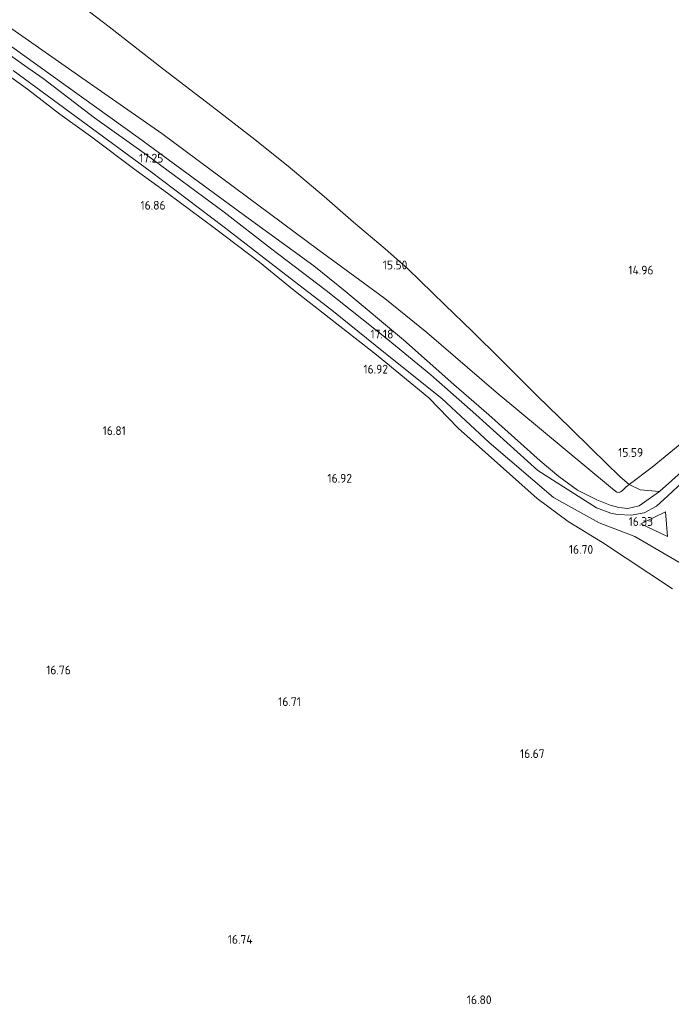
# Model space of a CAD drawing. Extents: x 196936 to 200438, y 361224 to 364196.
# Tile 167 of 256: x 199343 to 199477, y 362025 to 362227. Entities that reach past the tile are written whole.
import ezdxf
from ezdxf.enums import TextEntityAlignment as Align

# ---------------------------------------------------------------- set-up
doc = ezdxf.new("R2010")
doc.units = 0
for name, color, linetype, lineweight in [('B-ME-GR-BOUWLAND_AKKERBOUW-GV', 80, 'Continuous', 13), ('B-ME-GR-GRAS-GV', 60, 'Continuous', 13), ('B-ME-GW-TALUD_KRUIN-G', 90, 'Continuous', 18), ('B-ME-GW-TALUD_TEEN-G', 90, 'Continuous', 18), ('B-ME-IE-TERREINAFSCHEIDING_KUNSTMATIG_HEKWERK-G', 20, 'IE-TERREINAFSCHEIDING-KUNSTMATIG', 18), ('B-ME-OG-HOOGTEPUNT-S', 7, 'Continuous', 25), ('B-ME-OG-TERREIN_GROEN-GV', 7, 'Continuous', 18), ('B-ME-VH-ONVERHARD-GV', 252, 'Continuous', 18)]:
    doc.layers.add(name, color=color, linetype=linetype, lineweight=lineweight)
doc.styles.add('NLCS-ISO-ANNOTATIVE-T18', font='NLCS-ISO.ttf', dxfattribs={"height": 1.8})
doc.linetypes.add('IE-TERREINAFSCHEIDING-KUNSTMATIG', pattern='A,4,[82,NLCS.SHX,S=0.75,R=90,X=0,Y=0],4,-2', length=10)

# ---------------------------------------------------------------- blocks, each defined once
blk = doc.blocks.new('SAL-HOOGTELABEL-SO')
at = {"color": 0, "linetype": 'ByBlock', "lineweight": -2, "style": 'NLCS-ISO-ANNOTATIVE-T18'}
blk.add_attdef('HOOGTE', text='', height=1.8, dxfattribs=at).set_placement((2.79, 0), align=Align.RIGHT)

msp = doc.modelspace()

# ---------------------------------------------------------------- linework, layer by layer
at = {"layer": 'B-ME-GR-BOUWLAND_AKKERBOUW-GV'}
msp.add_polyline3d([(199330.589, 362222.801, 17.016), (199344.645, 362212.735, 17.038), (199351.254, 362207.644, 17.038), (199357.582, 362203.071, 17.073), (199366.97, 362196.056, 17.012), (199373.373, 362191.42, 17.003), (199382.953, 362184.269, 17.012), (199392.236, 362177.189, 16.942), (199399.061, 362171.687, 16.937), (199408.763, 362164.102, 16.92), (199416.251, 362158.172, 16.959), (199427.004, 362149.346, 16.99), (199433.03, 362143.12, 16.955), (199441.744, 362135.417, 16.933), (199449.24, 362128.685, 16.8), (199455.625, 362123.94, 16.725), (199462.658, 362119.629, 16.699), (199477.05, 362110.166, 16.452)], dxfattribs=at)
at = {"layer": 'B-ME-GR-GRAS-GV'}
for points in [[(199351.873, 362232.871, 15.188), (199361.383, 362225.564, 15.267), (199372.352, 362216.995, 15.312), (199382.521, 362209.153, 15.335), (199390.677, 362202.892, 15.367), (199398.119, 362196.929, 15.382), (199405.503, 362190.727, 15.355), (199411.566, 362185.44, 15.357), (199418.083, 362179.949, 15.332), (199422.731, 362175.85, 15.362), (199430.328, 362168.434, 15.467), (199435.999, 362162.957, 15.601), (199441.746, 362157.273, 15.634), (199449.331, 362149.672, 15.818), (199456.057, 362143.219, 15.905), (199460.433, 362138.901, 16.008), (199466.322, 362133.152, 16.015), (199468.133, 362131.541, 15.864), (199467.566, 362131.071, 15.972), (199466.698, 362130.289, 16.114), (199466.371, 362130.027, 16.114), (199466.086, 362129.944, 16.114), (199465.648, 362130.011, 16.114), (199465.064, 362130.415, 16.114), (199464.335, 362131.006, 16.114), (199440.837, 362150.535, 16.355), (199426.579, 362162.745, 16.397), (199418.021, 362169.739, 16.424), (199411.82, 362174.281, 16.424), (199404.471, 362179.702, 16.451), (199372.175, 362203.628, 16.903), (199355.08, 362215.558, 16.786), (199340.754, 362225.594, 16.762)], [(199494.208, 362152.614, 15.178), (199472.88, 362135.096, 15.556), (199468.133, 362131.541, 15.864), (199466.322, 362133.152, 16.015), (199460.433, 362138.901, 16.008), (199456.057, 362143.219, 15.905), (199449.331, 362149.672, 15.818), (199441.746, 362157.273, 15.634), (199435.999, 362162.957, 15.601), (199430.328, 362168.434, 15.467), (199422.731, 362175.85, 15.362), (199418.083, 362179.949, 15.332), (199411.566, 362185.44, 15.357), (199405.503, 362190.727, 15.355), (199398.119, 362196.929, 15.382), (199390.677, 362202.892, 15.367), (199382.521, 362209.153, 15.335), (199372.352, 362216.995, 15.312), (199361.383, 362225.564, 15.267), (199351.873, 362232.871, 15.188)], [(199481.179, 362133.95, 15.638), (199476.083, 362129.222, 15.81), (199473.793, 362127.14, 16.034), (199471.208, 362125.738, 16.164), (199468.578, 362125.262, 16.291), (199465.745, 362125.368, 16.366), (199464.411, 362125.687, 16.396), (199461.432, 362126.781, 16.396), (199449.423, 362134.42, 16.813), (199436.699, 362145.928, 17.034), (199427.436, 362154.053, 17.13), (199418.26, 362161.586, 17.152), (199405.976, 362171.425, 17.103), (199394.514, 362180.077, 17.052), (199384.979, 362187.49, 17.175), (199369.088, 362199.268, 17.35), (199358.391, 362206.851, 17.32), (199347.879, 362214.909, 17.254), (199343.994, 362217.63, 17.221), (199334.185, 362224.59, 17.287)], [(199477.05, 362110.166, 16.452), (199462.658, 362119.629, 16.699), (199455.625, 362123.94, 16.725), (199449.24, 362128.685, 16.8), (199441.744, 362135.417, 16.933), (199433.03, 362143.12, 16.955), (199427.004, 362149.346, 16.99), (199416.251, 362158.172, 16.959), (199408.763, 362164.102, 16.92), (199399.061, 362171.687, 16.937), (199392.236, 362177.189, 16.942), (199382.953, 362184.269, 17.012), (199373.373, 362191.42, 17.003), (199366.97, 362196.056, 17.012), (199357.582, 362203.071, 17.073), (199351.254, 362207.644, 17.038), (199344.645, 362212.735, 17.038), (199330.589, 362222.801, 17.016)], [(199340.925, 362221.769, 17.216), (199367.34, 362202.797, 17.239), (199389.933, 362186.274, 17.216), (199403.428, 362176.459, 17.026), (199409.87, 362171.286, 16.942), (199421.848, 362161.27, 16.924), (199432.168, 362152.066, 16.936), (199439.316, 362145.892, 16.984), (199449.906, 362136.397, 16.936), (199453.722, 362133.214, 16.837), (199457.551, 362130.406, 16.714), (199461.534, 362128.394, 16.636), (199464.222, 362127.297, 16.51), (199466.038, 362126.824, 16.459), (199467.887, 362126.647, 16.292), (199470.175, 362127.196, 16.148), (199474.357, 362130.093, 15.91), (199484.505, 362139.152, 15.7)], [(199341.721, 362216.573, 17.251), (199355.663, 362206.337, 17.294), (199369.796, 362195.941, 17.167), (199385.037, 362184.441, 17.058), (199397.698, 362174.588, 17.055), (199407.096, 362167.345, 17.136), (199417.776, 362158.766, 17.209), (199429.679, 362149.247, 17.085), (199439.41, 362140.209, 16.976), (199452.599, 362128.895, 16.653), (199461.958, 362123.72, 16.439), (199469.315, 362120.854, 16.408), (199478.36, 362115.64, 16.357)]]:
    msp.add_polyline3d(points, dxfattribs=at)
msp.add_polyline3d([(199475.633, 362125.959, 15.945), (199476.019, 362120.861, 16.192), (199470.556, 362123.49, 16.263)], close=True, dxfattribs=at)
at = {"layer": 'B-ME-GW-TALUD_KRUIN-G'}
for points in [[(199340.925, 362221.769, 17.216), (199367.34, 362202.797, 17.239), (199389.933, 362186.274, 17.216), (199403.428, 362176.459, 17.026)], [(199403.428, 362176.459, 17.026), (199409.87, 362171.286, 16.942), (199421.848, 362161.27, 16.924), (199432.168, 362152.066, 16.936), (199439.316, 362145.892, 16.984), (199449.906, 362136.397, 16.936), (199453.722, 362133.214, 16.837), (199457.551, 362130.406, 16.714), (199461.534, 362128.394, 16.636), (199464.222, 362127.297, 16.51), (199466.038, 362126.824, 16.459), (199467.887, 362126.647, 16.292), (199470.175, 362127.196, 16.148), (199474.357, 362130.093, 15.91)]]:
    msp.add_polyline3d(points, dxfattribs=at)
at = {"layer": 'B-ME-GW-TALUD_TEEN-G'}
msp.add_polyline3d([(199321.528, 362256.015, 15.088), (199328.916, 362250.222, 15.078), (199338.783, 362242.829, 15.118), (199347.193, 362236.445, 15.13), (199351.873, 362232.871, 15.188), (199361.383, 362225.564, 15.267), (199372.352, 362216.995, 15.312), (199382.521, 362209.153, 15.335), (199390.677, 362202.892, 15.367), (199398.119, 362196.929, 15.382), (199405.503, 362190.727, 15.355), (199411.566, 362185.44, 15.357), (199418.083, 362179.949, 15.332), (199422.731, 362175.85, 15.362), (199430.328, 362168.434, 15.467), (199435.999, 362162.957, 15.601), (199441.746, 362157.273, 15.634), (199449.331, 362149.672, 15.818), (199456.057, 362143.219, 15.905), (199460.433, 362138.901, 16.008), (199466.322, 362133.152, 16.015), (199468.133, 362131.541, 15.864), (199470.435, 362130.44, 15.908), (199474.357, 362130.093, 15.91)], dxfattribs=at)
at = {"layer": 'B-ME-IE-TERREINAFSCHEIDING_KUNSTMATIG_HEKWERK-G'}
for points in [[(199317.589, 362241.659, 16.924), (199324.484, 362236.813, 16.816), (199332.916, 362230.868, 16.807), (199340.754, 362225.594, 16.762), (199355.08, 362215.558, 16.786), (199372.175, 362203.628, 16.903)], [(199372.175, 362203.628, 16.903), (199404.471, 362179.702, 16.451), (199411.82, 362174.281, 16.424), (199418.021, 362169.739, 16.424), (199426.579, 362162.745, 16.397), (199440.837, 362150.535, 16.355)], [(199514.089, 362169.457, 15.1), (199506.473, 362162.768, 14.929), (199494.208, 362152.614, 15.178), (199472.88, 362135.096, 15.556), (199468.133, 362131.541, 15.864), (199467.566, 362131.071, 15.972), (199466.698, 362130.289, 16.114), (199466.371, 362130.027, 16.114), (199466.086, 362129.944, 16.114), (199465.648, 362130.011, 16.114), (199465.064, 362130.415, 16.114), (199464.335, 362131.006, 16.114)], [(199464.335, 362131.006, 16.114), (199440.837, 362150.535, 16.355)]]:
    msp.add_polyline3d(points, dxfattribs=at)
at = {"layer": 'B-ME-OG-TERREIN_GROEN-GV'}
msp.add_polyline3d([(199340.754, 362225.594, 16.762), (199355.08, 362215.558, 16.786), (199372.175, 362203.628, 16.903), (199404.471, 362179.702, 16.451), (199411.82, 362174.281, 16.424), (199418.021, 362169.739, 16.424), (199426.579, 362162.745, 16.397), (199440.837, 362150.535, 16.355), (199464.335, 362131.006, 16.114), (199465.064, 362130.415, 16.114), (199465.648, 362130.011, 16.114), (199466.086, 362129.944, 16.114), (199466.371, 362130.027, 16.114), (199466.698, 362130.289, 16.114), (199467.566, 362131.071, 15.972), (199468.133, 362131.541, 15.864), (199470.435, 362130.44, 15.908), (199474.357, 362130.093, 15.91), (199470.175, 362127.196, 16.148), (199467.887, 362126.647, 16.292), (199466.038, 362126.824, 16.459), (199464.222, 362127.297, 16.51), (199461.534, 362128.394, 16.636), (199457.551, 362130.406, 16.714), (199453.722, 362133.214, 16.837), (199449.906, 362136.397, 16.936), (199439.316, 362145.892, 16.984), (199432.168, 362152.066, 16.936), (199421.848, 362161.27, 16.924), (199409.87, 362171.286, 16.942), (199403.428, 362176.459, 17.026), (199389.933, 362186.274, 17.216), (199367.34, 362202.797, 17.239), (199340.925, 362221.769, 17.216)], dxfattribs=at)
msp.add_polyline3d([(199484.505, 362139.152, 15.7), (199474.357, 362130.093, 15.91), (199470.435, 362130.44, 15.908), (199468.133, 362131.541, 15.864), (199472.88, 362135.096, 15.556), (199494.208, 362152.614, 15.178), (199506.473, 362162.768, 14.929), (199514.089, 362169.457, 15.1), (199530.117, 362183.052, 15.034), (199533.598, 362180.191, 15.355), (199515.136, 362164.491, 15.445), (199500.855, 362152.374, 15.568)], close=True, dxfattribs=at)
at = {"layer": 'B-ME-VH-ONVERHARD-GV'}
for points in [[(199334.185, 362224.59, 17.287), (199343.994, 362217.63, 17.221), (199347.879, 362214.909, 17.254), (199358.391, 362206.851, 17.32), (199369.088, 362199.268, 17.35), (199384.979, 362187.49, 17.175), (199394.514, 362180.077, 17.052), (199405.976, 362171.425, 17.103), (199418.26, 362161.586, 17.152), (199427.436, 362154.053, 17.13), (199436.699, 362145.928, 17.034), (199449.423, 362134.42, 16.813), (199461.432, 362126.781, 16.396), (199464.411, 362125.687, 16.396), (199465.745, 362125.368, 16.366), (199468.578, 362125.262, 16.291), (199471.208, 362125.738, 16.164), (199473.793, 362127.14, 16.034), (199476.083, 362129.222, 15.81), (199481.179, 362133.95, 15.638)], [(199478.36, 362115.64, 16.357), (199469.315, 362120.854, 16.408), (199461.958, 362123.72, 16.439), (199452.599, 362128.895, 16.653), (199439.41, 362140.209, 16.976), (199429.679, 362149.247, 17.085), (199417.776, 362158.766, 17.209), (199407.096, 362167.345, 17.136), (199397.698, 362174.588, 17.055), (199385.037, 362184.441, 17.058), (199369.796, 362195.941, 17.167), (199355.663, 362206.337, 17.294), (199341.721, 362216.573, 17.251)]]:
    msp.add_polyline3d(points, dxfattribs=at)
msp.add_polyline3d([(199470.556, 362123.49, 16.263), (199476.019, 362120.861, 16.192), (199475.633, 362125.959, 15.945)], close=True, dxfattribs=at)

# ---------------------------------------------------------------- block references
at = {"layer": 'B-ME-OG-HOOGTEPUNT-S'}
for p, values in [((199369.733, 362197.68, 17.252), {'HOOGTE': '17.25'}), ((199370.188, 362188.004, 16.856), {'HOOGTE': '16.86'}), ((199419.821, 362175.744, 15.5), {'HOOGTE': '15.50'}), ((199470.356, 362174.684, 14.958), {'HOOGTE': '14.96'}), ((199416.965, 362161.547, 17.176), {'HOOGTE': '17.18'}), ((199415.845, 362154.346, 16.921), {'HOOGTE': '16.92'}), ((199362.029, 362141.734, 16.806), {'HOOGTE': '16.81'}), ((199468.228, 362137.243, 15.585), {'HOOGTE': '15.59'}), ((199408.457, 362131.935, 16.915), {'HOOGTE': '16.92'}), ((199470.264, 362123.057, 16.328), {'HOOGTE': '16.33'}), ((199457.965, 362117.327, 16.696), {'HOOGTE': '16.70'}), ((199350.733, 362092.575, 16.762), {'HOOGTE': '16.76'}), ((199397.971, 362086.079, 16.705), {'HOOGTE': '16.71'}), ((199447.995, 362075.399, 16.673), {'HOOGTE': '16.67'}), ((199388.051, 362037.247, 16.744), {'HOOGTE': '16.74'}), ((199437.112, 362024.847, 16.801), {'HOOGTE': '16.80'})]:
    msp.add_blockref('SAL-HOOGTELABEL-SO', p, dxfattribs=at).add_auto_attribs(values)

doc.saveas('drawing.dxf')
